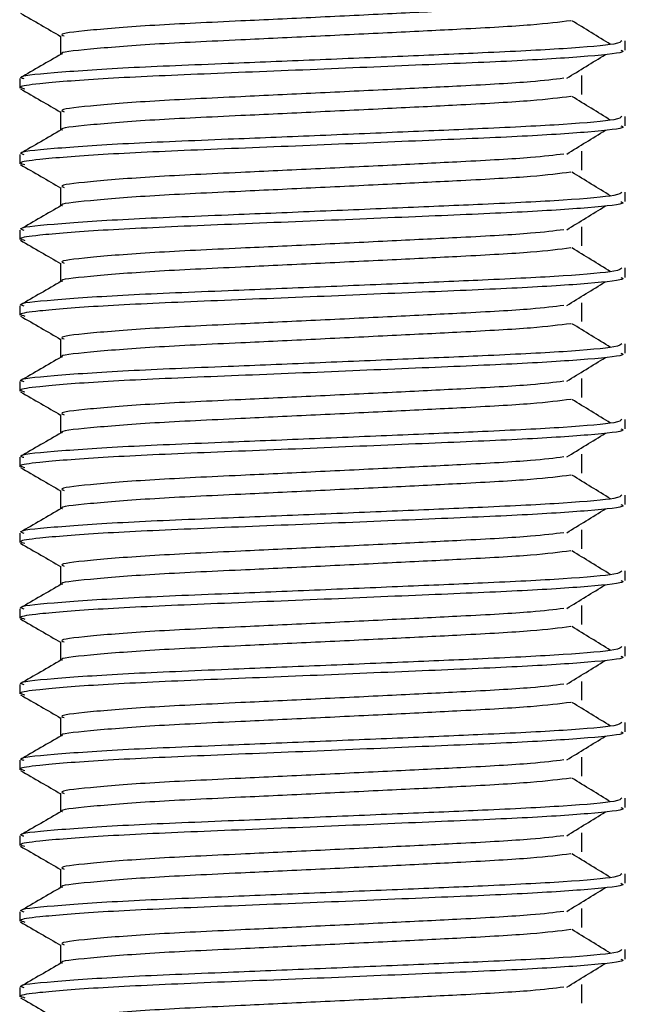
# Model space of a CAD drawing. Header units: millimetres. Extents: x 0 to 420, y 0 to 297.
# Tile 27 of 105: x 157.114 to 157.914, y 203.797 to 205.097. Entities that reach past the tile are written whole.
import ezdxf

# ---------------------------------------------------------------- set-up
doc = ezdxf.new("R2010")
doc.units = ezdxf.units.MM

msp = doc.modelspace()

# ---------------------------------------------------------------- linework, layer by layer
at = {"color": 7, "linetype": 'Continuous', "lineweight": 25}
for p, q in [((157.16856, 205.07579), (157.16856, 205.05131)), ((157.91443, 205.05696), (157.91443, 205.06944)), ((157.85686, 204.99856), (157.85686, 205.02356)), ((157.11443, 205.01943), (157.11443, 205.00695)), ((157.16856, 204.97579), (157.16856, 204.95131)), ((157.91443, 204.95696), (157.91443, 204.96944)), ((157.11443, 204.91943), (157.11443, 204.90695)), ((157.85686, 204.89856), (157.85686, 204.92356)), ((157.16856, 204.87579), (157.16856, 204.85131)), ((157.91443, 204.85696), (157.91443, 204.86944)), ((157.11443, 204.81943), (157.11443, 204.80695)), ((157.85686, 204.79856), (157.85686, 204.82356)), ((157.16856, 204.77579), (157.16856, 204.75131)), ((157.91443, 204.75696), (157.91443, 204.76944)), ((157.11443, 204.71943), (157.11443, 204.70695)), ((157.85686, 204.69856), (157.85686, 204.72356)), ((157.16856, 204.67579), (157.16856, 204.65131)), ((157.91443, 204.65696), (157.91443, 204.66944)), ((157.85686, 204.59856), (157.85686, 204.62356)), ((157.11443, 204.61943), (157.11443, 204.60695)), ((157.16856, 204.57579), (157.16856, 204.55131)), ((157.91443, 204.55696), (157.91443, 204.56944)), ((157.11443, 204.51943), (157.11443, 204.50695)), ((157.85686, 204.49856), (157.85686, 204.52356)), ((157.16856, 204.47579), (157.16856, 204.45131)), ((157.91443, 204.45696), (157.91443, 204.46944)), ((157.11443, 204.41943), (157.11443, 204.40695)), ((157.85686, 204.39856), (157.85686, 204.42356)), ((157.16856, 204.37579), (157.16856, 204.35131)), ((157.91443, 204.35696), (157.91443, 204.36944)), ((157.85686, 204.29856), (157.85686, 204.32356)), ((157.11443, 204.31943), (157.11443, 204.30695)), ((157.16856, 204.27579), (157.16856, 204.25131)), ((157.91443, 204.25696), (157.91443, 204.26944)), ((157.11443, 204.21943), (157.11443, 204.20695)), ((157.85686, 204.19856), (157.85686, 204.22356)), ((157.16856, 204.17579), (157.16856, 204.15131)), ((157.91443, 204.15696), (157.91443, 204.16944)), ((157.11443, 204.11943), (157.11443, 204.10695)), ((157.85686, 204.09856), (157.85686, 204.12356)), ((157.16856, 204.07579), (157.16856, 204.05131)), ((157.91443, 204.05696), (157.91443, 204.06944)), ((157.85686, 203.99856), (157.85686, 204.02356)), ((157.11443, 204.01943), (157.11443, 204.00695)), ((157.16856, 203.97579), (157.16856, 203.95131)), ((157.91443, 203.95696), (157.91443, 203.96944)), ((157.11443, 203.91943), (157.11443, 203.90695)), ((157.85686, 203.89856), (157.85686, 203.92356)), ((157.16856, 203.87579), (157.16856, 203.85131)), ((157.91443, 203.85696), (157.91443, 203.86944)), ((157.11443, 203.81943), (157.11443, 203.80695)), ((157.85686, 203.79856), (157.85686, 203.82356))]:
    msp.add_line(p, q, dxfattribs=at)
for points, knots in [([(157.83317, 205.11986), (157.82043, 205.11826), (157.79154, 205.11462), (157.70673, 205.11), (157.60696, 205.10508), (157.50567, 205.10015), (157.3954, 205.09495), (157.28519, 205.08985), (157.20312, 205.08314), (157.1648, 205.0787), (157.17185, 205.0762), (157.17324, 205.07571)], [0, 0, 0, 0, 0.1028652, 0.233268, 0.3371731, 0.4438505, 0.5487917, 0.6853047, 0.8274414, 0.9661113, 1, 1, 1, 1]), ([(157.11538, 205.10595), (157.12443, 205.10072), (157.14216, 205.09046), (157.15988, 205.0802), (157.16856, 205.07517)], [0, 0, 0, 0, 0.5102373, 1, 1, 1, 1]), ([(157.84242, 205.09585), (157.82724, 205.09391), (157.79615, 205.08993), (157.7069, 205.085), (157.60692, 205.08008), (157.50567, 205.07515), (157.39545, 205.06995), (157.28493, 205.06486), (157.2041, 205.05814), (157.16573, 205.05406), (157.17066, 205.05193), (157.17095, 205.05181)], [0, 0, 0, 0, 0.1249493, 0.2558292, 0.3601144, 0.4671821, 0.5725071, 0.7095196, 0.8521762, 0.9913534, 1, 1, 1, 1]), ([(157.89502, 205.06452), (157.88651, 205.06974), (157.8695, 205.08018), (157.85246, 205.09062), (157.84393, 205.09583)], [0, 0, 0, 0, 0.50001, 1, 1, 1, 1]), ([(157.90965, 205.06944), (157.90857, 205.06802), (157.90604, 205.06469), (157.83946, 205.05879), (157.73782, 205.05375), (157.62119, 205.04883), (157.50437, 205.0439), (157.37674, 205.0387), (157.24933, 205.03361), (157.15437, 205.02689), (157.11005, 205.02244), (157.11828, 205.01993), (157.11992, 205.01943)], [0, 0, 0, 0, 0.08848308, 0.20787331, 0.32292323, 0.41459405, 0.50870798, 0.60129187, 0.72173315, 0.84713038, 0.96947255, 1, 1, 1, 1]), ([(157.16944, 205.05182), (157.1604, 205.04659), (157.14232, 205.03612), (157.12423, 205.02566), (157.11519, 205.02042)], [0, 0, 0, 0, 0.4999318, 1, 1, 1, 1]), ([(157.90854, 205.05696), (157.91012, 205.05633), (157.9164, 205.05383), (157.87133, 205.04883), (157.77871, 205.04286), (157.64721, 205.03749), (157.49654, 205.031), (157.34532, 205.02511), (157.21592, 205.01922), (157.1413, 205.01306), (157.1106, 205.00895), (157.11852, 205.00667), (157.12136, 205.00585)], [0, 0, 0, 0, 0.0392666, 0.1562284, 0.2718014, 0.3845301, 0.5018235, 0.621601, 0.7409455, 0.8637639, 0.9510971, 1, 1, 1, 1]), ([(157.83702, 205.01984), (157.84553, 205.02506), (157.86254, 205.0355), (157.87959, 205.04594), (157.88811, 205.05116)], [0, 0, 0, 0, 0.4999887, 1, 1, 1, 1]), ([(157.83317, 205.01986), (157.82043, 205.01826), (157.79154, 205.01462), (157.70673, 205.01), (157.60696, 205.00508), (157.50567, 205.00015), (157.3954, 204.99495), (157.28519, 204.98985), (157.20312, 204.98314), (157.1648, 204.9787), (157.17185, 204.9762), (157.17324, 204.97571)], [0, 0, 0, 0, 0.1028652, 0.233268, 0.3371731, 0.4438505, 0.5487917, 0.6853047, 0.8274414, 0.9661113, 1, 1, 1, 1]), ([(157.11538, 205.00595), (157.12443, 205.00072), (157.14216, 204.99046), (157.15988, 204.9802), (157.16856, 204.97517)], [0, 0, 0, 0, 0.5102373, 1, 1, 1, 1]), ([(157.84242, 204.99585), (157.82724, 204.99391), (157.79615, 204.98993), (157.7069, 204.985), (157.60692, 204.98008), (157.50567, 204.97515), (157.39545, 204.96995), (157.28493, 204.96486), (157.2041, 204.95814), (157.16573, 204.95406), (157.17066, 204.95193), (157.17095, 204.95181)], [0, 0, 0, 0, 0.1249493, 0.2558292, 0.3601144, 0.4671821, 0.5725071, 0.7095196, 0.8521762, 0.9913534, 1, 1, 1, 1]), ([(157.89502, 204.96452), (157.88651, 204.96974), (157.8695, 204.98018), (157.85246, 204.99062), (157.84393, 204.99583)], [0, 0, 0, 0, 0.50001, 1, 1, 1, 1]), ([(157.90965, 204.96944), (157.90857, 204.96802), (157.90604, 204.96469), (157.83946, 204.95879), (157.73782, 204.95375), (157.62119, 204.94883), (157.50437, 204.9439), (157.37674, 204.9387), (157.24933, 204.93361), (157.15437, 204.92689), (157.11005, 204.92244), (157.11828, 204.91993), (157.11992, 204.91943)], [0, 0, 0, 0, 0.0884831, 0.2078733, 0.3229232, 0.4145941, 0.508708, 0.6012919, 0.7217331, 0.8471304, 0.9694726, 1, 1, 1, 1]), ([(157.16944, 204.95182), (157.1604, 204.94659), (157.14232, 204.93612), (157.12423, 204.92566), (157.11519, 204.92042)], [0, 0, 0, 0, 0.4999318, 1, 1, 1, 1]), ([(157.90854, 204.95696), (157.91012, 204.95633), (157.9164, 204.95383), (157.87133, 204.94883), (157.77871, 204.94286), (157.64721, 204.93749), (157.49654, 204.931), (157.34532, 204.92511), (157.21592, 204.91922), (157.1413, 204.91306), (157.1106, 204.90895), (157.11852, 204.90667), (157.12136, 204.90585)], [0, 0, 0, 0, 0.0392666, 0.1562284, 0.2718014, 0.3845301, 0.5018235, 0.621601, 0.7409455, 0.8637639, 0.9510971, 1, 1, 1, 1]), ([(157.83702, 204.91984), (157.84553, 204.92506), (157.86254, 204.9355), (157.87959, 204.94594), (157.88811, 204.95116)], [0, 0, 0, 0, 0.4999887, 1, 1, 1, 1]), ([(157.83317, 204.91986), (157.82043, 204.91826), (157.79154, 204.91462), (157.70673, 204.91), (157.60696, 204.90508), (157.50567, 204.90015), (157.3954, 204.89495), (157.28519, 204.88985), (157.20312, 204.88314), (157.1648, 204.8787), (157.17185, 204.8762), (157.17324, 204.87571)], [0, 0, 0, 0, 0.10286515, 0.233268, 0.33717311, 0.44385053, 0.54879169, 0.68530472, 0.82744139, 0.9661113, 1, 1, 1, 1]), ([(157.11538, 204.90595), (157.12443, 204.90072), (157.14216, 204.89046), (157.15988, 204.8802), (157.16856, 204.87517)], [0, 0, 0, 0, 0.5102373, 1, 1, 1, 1]), ([(157.84242, 204.89585), (157.82724, 204.89391), (157.79615, 204.88993), (157.7069, 204.885), (157.60692, 204.88008), (157.50567, 204.87515), (157.39545, 204.86995), (157.28493, 204.86486), (157.2041, 204.85814), (157.16573, 204.85406), (157.17066, 204.85193), (157.17095, 204.85181)], [0, 0, 0, 0, 0.1249493, 0.2558292, 0.3601144, 0.4671821, 0.5725071, 0.7095196, 0.8521762, 0.9913534, 1, 1, 1, 1]), ([(157.89502, 204.86452), (157.88651, 204.86974), (157.8695, 204.88018), (157.85246, 204.89062), (157.84393, 204.89583)], [0, 0, 0, 0, 0.50001003, 1, 1, 1, 1]), ([(157.90965, 204.86944), (157.90857, 204.86802), (157.90604, 204.86469), (157.83946, 204.85879), (157.73782, 204.85375), (157.62119, 204.84883), (157.50437, 204.8439), (157.37674, 204.8387), (157.24933, 204.83361), (157.15437, 204.82689), (157.11005, 204.82244), (157.11828, 204.81993), (157.11992, 204.81943)], [0, 0, 0, 0, 0.0884831, 0.2078733, 0.3229232, 0.4145941, 0.508708, 0.6012919, 0.7217331, 0.8471304, 0.9694726, 1, 1, 1, 1]), ([(157.90854, 204.85696), (157.91012, 204.85633), (157.9164, 204.85383), (157.87133, 204.84883), (157.77871, 204.84286), (157.64721, 204.83749), (157.49654, 204.831), (157.34532, 204.82511), (157.21592, 204.81922), (157.1413, 204.81306), (157.1106, 204.80895), (157.11852, 204.80667), (157.12136, 204.80585)], [0, 0, 0, 0, 0.0392666, 0.1562284, 0.2718014, 0.3845301, 0.5018235, 0.621601, 0.7409455, 0.8637639, 0.9510971, 1, 1, 1, 1]), ([(157.16944, 204.85182), (157.1604, 204.84659), (157.14232, 204.83612), (157.12423, 204.82566), (157.11519, 204.82042)], [0, 0, 0, 0, 0.4999318, 1, 1, 1, 1]), ([(157.83702, 204.81984), (157.84553, 204.82506), (157.86254, 204.8355), (157.87959, 204.84594), (157.88811, 204.85116)], [0, 0, 0, 0, 0.4999887, 1, 1, 1, 1]), ([(157.83317, 204.81986), (157.82043, 204.81826), (157.79154, 204.81462), (157.70673, 204.81), (157.60696, 204.80508), (157.50567, 204.80015), (157.3954, 204.79495), (157.28519, 204.78985), (157.20312, 204.78314), (157.1648, 204.7787), (157.17185, 204.7762), (157.17324, 204.77571)], [0, 0, 0, 0, 0.10286515, 0.233268, 0.33717311, 0.44385053, 0.54879169, 0.68530472, 0.82744139, 0.9661113, 1, 1, 1, 1]), ([(157.11538, 204.80595), (157.12443, 204.80072), (157.14216, 204.79046), (157.15988, 204.7802), (157.16856, 204.77517)], [0, 0, 0, 0, 0.5102373, 1, 1, 1, 1]), ([(157.84242, 204.79585), (157.82724, 204.79391), (157.79615, 204.78993), (157.7069, 204.785), (157.60692, 204.78008), (157.50567, 204.77515), (157.39545, 204.76995), (157.28493, 204.76486), (157.2041, 204.75814), (157.16573, 204.75406), (157.17066, 204.75193), (157.17095, 204.75181)], [0, 0, 0, 0, 0.1249493, 0.2558292, 0.3601144, 0.4671821, 0.5725071, 0.7095196, 0.8521762, 0.9913534, 1, 1, 1, 1]), ([(157.89502, 204.76452), (157.88651, 204.76974), (157.8695, 204.78018), (157.85246, 204.79062), (157.84393, 204.79583)], [0, 0, 0, 0, 0.50001, 1, 1, 1, 1]), ([(157.90965, 204.76944), (157.90857, 204.76802), (157.90604, 204.76469), (157.83946, 204.75879), (157.73782, 204.75375), (157.62119, 204.74883), (157.50437, 204.7439), (157.37674, 204.7387), (157.24933, 204.73361), (157.15437, 204.72689), (157.11005, 204.72244), (157.11828, 204.71993), (157.11992, 204.71943)], [0, 0, 0, 0, 0.0884831, 0.2078733, 0.3229232, 0.4145941, 0.508708, 0.6012919, 0.7217331, 0.8471304, 0.9694726, 1, 1, 1, 1]), ([(157.16944, 204.75182), (157.1604, 204.74659), (157.14232, 204.73612), (157.12423, 204.72566), (157.11519, 204.72042)], [0, 0, 0, 0, 0.4999318, 1, 1, 1, 1]), ([(157.90854, 204.75696), (157.91012, 204.75633), (157.9164, 204.75383), (157.87133, 204.74883), (157.77871, 204.74286), (157.64721, 204.73749), (157.49654, 204.731), (157.34532, 204.72511), (157.21592, 204.71922), (157.1413, 204.71306), (157.1106, 204.70895), (157.11852, 204.70667), (157.12136, 204.70585)], [0, 0, 0, 0, 0.0392666, 0.1562284, 0.2718014, 0.3845301, 0.5018235, 0.621601, 0.7409455, 0.8637639, 0.9510971, 1, 1, 1, 1]), ([(157.83702, 204.71984), (157.84553, 204.72506), (157.86254, 204.7355), (157.87959, 204.74594), (157.88811, 204.75116)], [0, 0, 0, 0, 0.4999887, 1, 1, 1, 1]), ([(157.83317, 204.71986), (157.82043, 204.71826), (157.79154, 204.71462), (157.70673, 204.71), (157.60696, 204.70508), (157.50567, 204.70015), (157.3954, 204.69495), (157.28519, 204.68985), (157.20312, 204.68314), (157.1648, 204.6787), (157.17185, 204.6762), (157.17324, 204.67571)], [0, 0, 0, 0, 0.1028652, 0.233268, 0.3371731, 0.4438505, 0.5487917, 0.6853047, 0.8274414, 0.9661113, 1, 1, 1, 1]), ([(157.11538, 204.70595), (157.12443, 204.70072), (157.14216, 204.69046), (157.15988, 204.6802), (157.16856, 204.67517)], [0, 0, 0, 0, 0.5102373, 1, 1, 1, 1]), ([(157.84242, 204.69585), (157.82724, 204.69391), (157.79615, 204.68993), (157.7069, 204.685), (157.60692, 204.68008), (157.50567, 204.67515), (157.39545, 204.66995), (157.28493, 204.66486), (157.2041, 204.65814), (157.16573, 204.65406), (157.17066, 204.65193), (157.17095, 204.65181)], [0, 0, 0, 0, 0.1249493, 0.2558292, 0.3601144, 0.4671821, 0.5725071, 0.7095196, 0.8521762, 0.9913534, 1, 1, 1, 1]), ([(157.89502, 204.66452), (157.88651, 204.66974), (157.8695, 204.68018), (157.85246, 204.69062), (157.84393, 204.69583)], [0, 0, 0, 0, 0.50001, 1, 1, 1, 1]), ([(157.90965, 204.66944), (157.90857, 204.66802), (157.90604, 204.66469), (157.83946, 204.65879), (157.73782, 204.65375), (157.62119, 204.64883), (157.50437, 204.6439), (157.37674, 204.6387), (157.24933, 204.63361), (157.15437, 204.62689), (157.11005, 204.62244), (157.11828, 204.61993), (157.11992, 204.61943)], [0, 0, 0, 0, 0.0884831, 0.2078733, 0.3229232, 0.4145941, 0.508708, 0.6012919, 0.7217331, 0.8471304, 0.9694726, 1, 1, 1, 1]), ([(157.16944, 204.65182), (157.1604, 204.64659), (157.14232, 204.63612), (157.12423, 204.62566), (157.11519, 204.62042)], [0, 0, 0, 0, 0.4999318, 1, 1, 1, 1]), ([(157.90854, 204.65696), (157.91012, 204.65633), (157.9164, 204.65383), (157.87133, 204.64883), (157.77871, 204.64286), (157.64721, 204.63749), (157.49654, 204.631), (157.34532, 204.62511), (157.21592, 204.61922), (157.1413, 204.61306), (157.1106, 204.60895), (157.11852, 204.60667), (157.12136, 204.60585)], [0, 0, 0, 0, 0.0392666, 0.1562284, 0.2718014, 0.3845301, 0.5018235, 0.621601, 0.7409455, 0.8637639, 0.9510971, 1, 1, 1, 1]), ([(157.83702, 204.61984), (157.84553, 204.62506), (157.86254, 204.6355), (157.87959, 204.64594), (157.88811, 204.65116)], [0, 0, 0, 0, 0.4999887, 1, 1, 1, 1]), ([(157.83317, 204.61986), (157.82043, 204.61826), (157.79154, 204.61462), (157.70673, 204.61), (157.60696, 204.60508), (157.50567, 204.60015), (157.3954, 204.59495), (157.28519, 204.58985), (157.20312, 204.58314), (157.1648, 204.5787), (157.17185, 204.5762), (157.17324, 204.57571)], [0, 0, 0, 0, 0.1028652, 0.233268, 0.3371731, 0.4438505, 0.5487917, 0.6853047, 0.8274414, 0.9661113, 1, 1, 1, 1]), ([(157.11538, 204.60595), (157.12443, 204.60072), (157.14216, 204.59046), (157.15988, 204.5802), (157.16856, 204.57517)], [0, 0, 0, 0, 0.5102373, 1, 1, 1, 1]), ([(157.84242, 204.59585), (157.82724, 204.59391), (157.79615, 204.58993), (157.7069, 204.585), (157.60692, 204.58008), (157.50567, 204.57515), (157.39545, 204.56995), (157.28493, 204.56486), (157.2041, 204.55814), (157.16573, 204.55406), (157.17066, 204.55193), (157.17095, 204.55181)], [0, 0, 0, 0, 0.1249493, 0.2558292, 0.3601144, 0.4671821, 0.5725071, 0.7095196, 0.8521762, 0.9913534, 1, 1, 1, 1]), ([(157.89502, 204.56452), (157.88651, 204.56974), (157.8695, 204.58018), (157.85246, 204.59062), (157.84393, 204.59583)], [0, 0, 0, 0, 0.50001, 1, 1, 1, 1]), ([(157.90965, 204.56944), (157.90857, 204.56802), (157.90604, 204.56469), (157.83946, 204.55879), (157.73782, 204.55375), (157.62119, 204.54883), (157.50437, 204.5439), (157.37674, 204.5387), (157.24933, 204.53361), (157.15437, 204.52689), (157.11005, 204.52244), (157.11828, 204.51993), (157.11992, 204.51943)], [0, 0, 0, 0, 0.08848308, 0.20787331, 0.32292323, 0.41459405, 0.50870798, 0.60129187, 0.72173315, 0.84713038, 0.96947255, 1, 1, 1, 1]), ([(157.90854, 204.55696), (157.91012, 204.55633), (157.9164, 204.55383), (157.87133, 204.54883), (157.77871, 204.54286), (157.64721, 204.53749), (157.49654, 204.531), (157.34532, 204.52511), (157.21592, 204.51922), (157.1413, 204.51306), (157.1106, 204.50895), (157.11852, 204.50667), (157.12136, 204.50585)], [0, 0, 0, 0, 0.03926664, 0.15622844, 0.27180144, 0.38453008, 0.50182349, 0.62160097, 0.74094547, 0.86376393, 0.95109714, 1, 1, 1, 1]), ([(157.16944, 204.55182), (157.1604, 204.54659), (157.14232, 204.53612), (157.12423, 204.52566), (157.11519, 204.52042)], [0, 0, 0, 0, 0.4999318, 1, 1, 1, 1]), ([(157.83702, 204.51984), (157.84553, 204.52506), (157.86254, 204.5355), (157.87959, 204.54594), (157.88811, 204.55116)], [0, 0, 0, 0, 0.4999887, 1, 1, 1, 1]), ([(157.83317, 204.51986), (157.82043, 204.51826), (157.79154, 204.51462), (157.70673, 204.51), (157.60696, 204.50508), (157.50567, 204.50015), (157.3954, 204.49495), (157.28519, 204.48985), (157.20312, 204.48314), (157.1648, 204.4787), (157.17185, 204.4762), (157.17324, 204.47571)], [0, 0, 0, 0, 0.1028652, 0.233268, 0.3371731, 0.4438505, 0.5487917, 0.6853047, 0.8274414, 0.9661113, 1, 1, 1, 1]), ([(157.11538, 204.50595), (157.12443, 204.50072), (157.14216, 204.49046), (157.15988, 204.4802), (157.16856, 204.47517)], [0, 0, 0, 0, 0.5102373, 1, 1, 1, 1]), ([(157.84242, 204.49585), (157.82724, 204.49391), (157.79615, 204.48993), (157.7069, 204.485), (157.60692, 204.48008), (157.50567, 204.47515), (157.39545, 204.46995), (157.28493, 204.46486), (157.2041, 204.45814), (157.16573, 204.45406), (157.17066, 204.45193), (157.17095, 204.45181)], [0, 0, 0, 0, 0.1249493, 0.2558292, 0.3601144, 0.4671821, 0.5725071, 0.7095196, 0.8521762, 0.9913534, 1, 1, 1, 1]), ([(157.89502, 204.46452), (157.88651, 204.46974), (157.8695, 204.48018), (157.85246, 204.49062), (157.84393, 204.49583)], [0, 0, 0, 0, 0.50001003, 1, 1, 1, 1]), ([(157.90965, 204.46944), (157.90857, 204.46802), (157.90604, 204.46469), (157.83946, 204.45879), (157.73782, 204.45375), (157.62119, 204.44883), (157.50437, 204.4439), (157.37674, 204.4387), (157.24933, 204.43361), (157.15437, 204.42689), (157.11005, 204.42244), (157.11828, 204.41993), (157.11992, 204.41943)], [0, 0, 0, 0, 0.0884831, 0.2078733, 0.3229232, 0.4145941, 0.508708, 0.6012919, 0.7217331, 0.8471304, 0.9694726, 1, 1, 1, 1]), ([(157.16944, 204.45182), (157.1604, 204.44659), (157.14232, 204.43612), (157.12423, 204.42566), (157.11519, 204.42042)], [0, 0, 0, 0, 0.49993182, 1, 1, 1, 1]), ([(157.90854, 204.45696), (157.91012, 204.45633), (157.9164, 204.45383), (157.87133, 204.44883), (157.77871, 204.44286), (157.64721, 204.43749), (157.49654, 204.431), (157.34532, 204.42511), (157.21592, 204.41922), (157.1413, 204.41306), (157.1106, 204.40895), (157.11852, 204.40667), (157.12136, 204.40585)], [0, 0, 0, 0, 0.0392666, 0.1562284, 0.2718014, 0.3845301, 0.5018235, 0.621601, 0.7409455, 0.8637639, 0.9510971, 1, 1, 1, 1]), ([(157.83702, 204.41984), (157.84553, 204.42506), (157.86254, 204.4355), (157.87959, 204.44594), (157.88811, 204.45116)], [0, 0, 0, 0, 0.49998865, 1, 1, 1, 1]), ([(157.83317, 204.41986), (157.82043, 204.41826), (157.79154, 204.41462), (157.70673, 204.41), (157.60696, 204.40508), (157.50567, 204.40015), (157.3954, 204.39495), (157.28519, 204.38985), (157.20312, 204.38314), (157.1648, 204.3787), (157.17185, 204.3762), (157.17324, 204.37571)], [0, 0, 0, 0, 0.1028652, 0.233268, 0.3371731, 0.4438505, 0.5487917, 0.6853047, 0.8274414, 0.9661113, 1, 1, 1, 1]), ([(157.11538, 204.40595), (157.12443, 204.40072), (157.14216, 204.39046), (157.15988, 204.3802), (157.16856, 204.37517)], [0, 0, 0, 0, 0.5102373, 1, 1, 1, 1]), ([(157.84242, 204.39585), (157.82724, 204.39391), (157.79615, 204.38993), (157.7069, 204.385), (157.60692, 204.38008), (157.50567, 204.37515), (157.39545, 204.36995), (157.28493, 204.36486), (157.2041, 204.35814), (157.16573, 204.35406), (157.17066, 204.35193), (157.17095, 204.35181)], [0, 0, 0, 0, 0.1249493, 0.2558292, 0.3601144, 0.4671821, 0.5725071, 0.7095196, 0.8521762, 0.9913534, 1, 1, 1, 1]), ([(157.89502, 204.36452), (157.88651, 204.36974), (157.8695, 204.38018), (157.85246, 204.39062), (157.84393, 204.39583)], [0, 0, 0, 0, 0.50001003, 1, 1, 1, 1]), ([(157.90965, 204.36944), (157.90857, 204.36802), (157.90604, 204.36469), (157.83946, 204.35879), (157.73782, 204.35375), (157.62119, 204.34883), (157.50437, 204.3439), (157.37674, 204.3387), (157.24933, 204.33361), (157.15437, 204.32689), (157.11005, 204.32244), (157.11828, 204.31993), (157.11992, 204.31943)], [0, 0, 0, 0, 0.08848308, 0.20787331, 0.32292323, 0.41459405, 0.50870798, 0.60129187, 0.72173315, 0.84713038, 0.96947255, 1, 1, 1, 1]), ([(157.16944, 204.35182), (157.1604, 204.34659), (157.14232, 204.33612), (157.12423, 204.32566), (157.11519, 204.32042)], [0, 0, 0, 0, 0.4999318, 1, 1, 1, 1]), ([(157.90854, 204.35696), (157.91012, 204.35633), (157.9164, 204.35383), (157.87133, 204.34883), (157.77871, 204.34286), (157.64721, 204.33749), (157.49654, 204.331), (157.34532, 204.32511), (157.21592, 204.31922), (157.1413, 204.31306), (157.1106, 204.30895), (157.11852, 204.30667), (157.12136, 204.30585)], [0, 0, 0, 0, 0.0392666, 0.1562284, 0.2718014, 0.3845301, 0.5018235, 0.621601, 0.7409455, 0.8637639, 0.9510971, 1, 1, 1, 1]), ([(157.83702, 204.31984), (157.84553, 204.32506), (157.86254, 204.3355), (157.87959, 204.34594), (157.88811, 204.35116)], [0, 0, 0, 0, 0.4999887, 1, 1, 1, 1]), ([(157.83317, 204.31986), (157.82043, 204.31826), (157.79154, 204.31462), (157.70673, 204.31), (157.60696, 204.30508), (157.50567, 204.30015), (157.3954, 204.29495), (157.28519, 204.28985), (157.20312, 204.28314), (157.1648, 204.2787), (157.17185, 204.2762), (157.17324, 204.27571)], [0, 0, 0, 0, 0.1028652, 0.233268, 0.3371731, 0.4438505, 0.5487917, 0.6853047, 0.8274414, 0.9661113, 1, 1, 1, 1]), ([(157.11538, 204.30595), (157.12443, 204.30072), (157.14216, 204.29046), (157.15988, 204.2802), (157.16856, 204.27517)], [0, 0, 0, 0, 0.5102373, 1, 1, 1, 1]), ([(157.84242, 204.29585), (157.82724, 204.29391), (157.79615, 204.28993), (157.7069, 204.285), (157.60692, 204.28008), (157.50567, 204.27515), (157.39545, 204.26995), (157.28493, 204.26486), (157.2041, 204.25814), (157.16573, 204.25406), (157.17066, 204.25193), (157.17095, 204.25181)], [0, 0, 0, 0, 0.1249493, 0.2558292, 0.3601144, 0.4671821, 0.5725071, 0.7095196, 0.8521762, 0.9913534, 1, 1, 1, 1]), ([(157.89502, 204.26452), (157.88651, 204.26974), (157.8695, 204.28018), (157.85246, 204.29062), (157.84393, 204.29583)], [0, 0, 0, 0, 0.50001, 1, 1, 1, 1]), ([(157.90965, 204.26944), (157.90857, 204.26802), (157.90604, 204.26469), (157.83946, 204.25879), (157.73782, 204.25375), (157.62119, 204.24883), (157.50437, 204.2439), (157.37674, 204.2387), (157.24933, 204.23361), (157.15437, 204.22689), (157.11005, 204.22244), (157.11828, 204.21993), (157.11992, 204.21943)], [0, 0, 0, 0, 0.0884831, 0.2078733, 0.3229232, 0.4145941, 0.508708, 0.6012919, 0.7217331, 0.8471304, 0.9694726, 1, 1, 1, 1]), ([(157.90854, 204.25696), (157.91012, 204.25633), (157.9164, 204.25383), (157.87133, 204.24883), (157.77871, 204.24286), (157.64721, 204.23749), (157.49654, 204.231), (157.34532, 204.22511), (157.21592, 204.21922), (157.1413, 204.21306), (157.1106, 204.20895), (157.11852, 204.20667), (157.12136, 204.20585)], [0, 0, 0, 0, 0.0392666, 0.1562284, 0.2718014, 0.3845301, 0.5018235, 0.621601, 0.7409455, 0.8637639, 0.9510971, 1, 1, 1, 1]), ([(157.16944, 204.25182), (157.1604, 204.24659), (157.14232, 204.23612), (157.12423, 204.22566), (157.11519, 204.22042)], [0, 0, 0, 0, 0.4999318, 1, 1, 1, 1]), ([(157.83702, 204.21984), (157.84553, 204.22506), (157.86254, 204.2355), (157.87959, 204.24594), (157.88811, 204.25116)], [0, 0, 0, 0, 0.49998865, 1, 1, 1, 1]), ([(157.83317, 204.21986), (157.82043, 204.21826), (157.79154, 204.21462), (157.70673, 204.21), (157.60696, 204.20508), (157.50567, 204.20015), (157.3954, 204.19495), (157.28519, 204.18985), (157.20312, 204.18314), (157.1648, 204.1787), (157.17185, 204.1762), (157.17324, 204.17571)], [0, 0, 0, 0, 0.1028652, 0.233268, 0.3371731, 0.4438505, 0.5487917, 0.6853047, 0.8274414, 0.9661113, 1, 1, 1, 1]), ([(157.11538, 204.20595), (157.12443, 204.20072), (157.14216, 204.19046), (157.15988, 204.1802), (157.16856, 204.17517)], [0, 0, 0, 0, 0.5102373, 1, 1, 1, 1]), ([(157.84242, 204.19585), (157.82724, 204.19391), (157.79615, 204.18993), (157.7069, 204.185), (157.60692, 204.18008), (157.50567, 204.17515), (157.39545, 204.16995), (157.28493, 204.16486), (157.2041, 204.15814), (157.16573, 204.15406), (157.17066, 204.15193), (157.17095, 204.15181)], [0, 0, 0, 0, 0.1249493, 0.2558292, 0.3601144, 0.4671821, 0.5725071, 0.7095196, 0.8521762, 0.9913534, 1, 1, 1, 1]), ([(157.89502, 204.16452), (157.88651, 204.16974), (157.8695, 204.18018), (157.85246, 204.19062), (157.84393, 204.19583)], [0, 0, 0, 0, 0.50001, 1, 1, 1, 1]), ([(157.90965, 204.16944), (157.90857, 204.16802), (157.90604, 204.16469), (157.83946, 204.15879), (157.73782, 204.15375), (157.62119, 204.14883), (157.50437, 204.1439), (157.37674, 204.1387), (157.24933, 204.13361), (157.15437, 204.12689), (157.11005, 204.12244), (157.11828, 204.11993), (157.11992, 204.11943)], [0, 0, 0, 0, 0.0884831, 0.2078733, 0.3229232, 0.4145941, 0.508708, 0.6012919, 0.7217331, 0.8471304, 0.9694726, 1, 1, 1, 1]), ([(157.90854, 204.15696), (157.91012, 204.15633), (157.9164, 204.15383), (157.87133, 204.14883), (157.77871, 204.14286), (157.64721, 204.13749), (157.49654, 204.131), (157.34532, 204.12511), (157.21592, 204.11922), (157.1413, 204.11306), (157.1106, 204.10895), (157.11852, 204.10667), (157.12136, 204.10585)], [0, 0, 0, 0, 0.0392666, 0.1562284, 0.2718014, 0.3845301, 0.5018235, 0.621601, 0.7409455, 0.8637639, 0.9510971, 1, 1, 1, 1]), ([(157.16944, 204.15182), (157.1604, 204.14659), (157.14232, 204.13612), (157.12423, 204.12566), (157.11519, 204.12042)], [0, 0, 0, 0, 0.4999318, 1, 1, 1, 1]), ([(157.83702, 204.11984), (157.84553, 204.12506), (157.86254, 204.1355), (157.87959, 204.14594), (157.88811, 204.15116)], [0, 0, 0, 0, 0.4999887, 1, 1, 1, 1]), ([(157.83317, 204.11986), (157.82043, 204.11826), (157.79154, 204.11462), (157.70673, 204.11), (157.60696, 204.10508), (157.50567, 204.10015), (157.3954, 204.09495), (157.28519, 204.08985), (157.20312, 204.08314), (157.1648, 204.0787), (157.17185, 204.0762), (157.17324, 204.07571)], [0, 0, 0, 0, 0.1028652, 0.233268, 0.3371731, 0.4438505, 0.5487917, 0.6853047, 0.8274414, 0.9661113, 1, 1, 1, 1]), ([(157.11538, 204.10595), (157.12443, 204.10072), (157.14216, 204.09046), (157.15988, 204.0802), (157.16856, 204.07517)], [0, 0, 0, 0, 0.51023729, 1, 1, 1, 1]), ([(157.84242, 204.09585), (157.82724, 204.09391), (157.79615, 204.08993), (157.7069, 204.085), (157.60692, 204.08008), (157.50567, 204.07515), (157.39545, 204.06995), (157.28493, 204.06486), (157.2041, 204.05814), (157.16573, 204.05406), (157.17066, 204.05193), (157.17095, 204.05181)], [0, 0, 0, 0, 0.1249493, 0.2558292, 0.3601144, 0.4671821, 0.5725071, 0.7095196, 0.8521762, 0.9913534, 1, 1, 1, 1]), ([(157.89502, 204.06452), (157.88651, 204.06974), (157.8695, 204.08018), (157.85246, 204.09062), (157.84393, 204.09583)], [0, 0, 0, 0, 0.50001, 1, 1, 1, 1]), ([(157.90965, 204.06944), (157.90857, 204.06802), (157.90604, 204.06469), (157.83946, 204.05879), (157.73782, 204.05375), (157.62119, 204.04883), (157.50437, 204.0439), (157.37674, 204.0387), (157.24933, 204.03361), (157.15437, 204.02689), (157.11005, 204.02244), (157.11828, 204.01993), (157.11992, 204.01943)], [0, 0, 0, 0, 0.0884831, 0.2078733, 0.3229232, 0.4145941, 0.508708, 0.6012919, 0.7217331, 0.8471304, 0.9694726, 1, 1, 1, 1]), ([(157.16944, 204.05182), (157.1604, 204.04659), (157.14232, 204.03612), (157.12423, 204.02566), (157.11519, 204.02042)], [0, 0, 0, 0, 0.4999318, 1, 1, 1, 1]), ([(157.90854, 204.05696), (157.91012, 204.05633), (157.9164, 204.05383), (157.87133, 204.04883), (157.77871, 204.04286), (157.64721, 204.03749), (157.49654, 204.031), (157.34532, 204.02511), (157.21592, 204.01922), (157.1413, 204.01306), (157.1106, 204.00895), (157.11852, 204.00667), (157.12136, 204.00585)], [0, 0, 0, 0, 0.0392666, 0.1562284, 0.2718014, 0.3845301, 0.5018235, 0.621601, 0.7409455, 0.8637639, 0.9510971, 1, 1, 1, 1]), ([(157.83702, 204.01984), (157.84553, 204.02506), (157.86254, 204.0355), (157.87959, 204.04594), (157.88811, 204.05116)], [0, 0, 0, 0, 0.4999887, 1, 1, 1, 1]), ([(157.83317, 204.01986), (157.82043, 204.01826), (157.79154, 204.01462), (157.70673, 204.01), (157.60696, 204.00508), (157.50567, 204.00015), (157.3954, 203.99495), (157.28519, 203.98985), (157.20312, 203.98314), (157.1648, 203.9787), (157.17185, 203.9762), (157.17324, 203.97571)], [0, 0, 0, 0, 0.1028652, 0.233268, 0.3371731, 0.4438505, 0.5487917, 0.6853047, 0.8274414, 0.9661113, 1, 1, 1, 1]), ([(157.11538, 204.00595), (157.12443, 204.00072), (157.14216, 203.99046), (157.15988, 203.9802), (157.16856, 203.97517)], [0, 0, 0, 0, 0.5102373, 1, 1, 1, 1]), ([(157.84242, 203.99585), (157.82724, 203.99391), (157.79615, 203.98993), (157.7069, 203.985), (157.60692, 203.98008), (157.50567, 203.97515), (157.39545, 203.96995), (157.28493, 203.96486), (157.2041, 203.95814), (157.16573, 203.95406), (157.17066, 203.95193), (157.17095, 203.95181)], [0, 0, 0, 0, 0.12494928, 0.25582918, 0.3601144, 0.46718207, 0.57250713, 0.70951956, 0.8521762, 0.99135341, 1, 1, 1, 1]), ([(157.89502, 203.96452), (157.88651, 203.96974), (157.8695, 203.98018), (157.85246, 203.99062), (157.84393, 203.99583)], [0, 0, 0, 0, 0.50001, 1, 1, 1, 1]), ([(157.90965, 203.96944), (157.90857, 203.96802), (157.90604, 203.96469), (157.83946, 203.95879), (157.73782, 203.95375), (157.62119, 203.94883), (157.50437, 203.9439), (157.37674, 203.9387), (157.24933, 203.93361), (157.15437, 203.92689), (157.11005, 203.92244), (157.11828, 203.91993), (157.11992, 203.91943)], [0, 0, 0, 0, 0.08848308, 0.20787331, 0.32292323, 0.41459405, 0.50870798, 0.60129187, 0.72173315, 0.84713038, 0.96947255, 1, 1, 1, 1]), ([(157.16944, 203.95182), (157.1604, 203.94659), (157.14232, 203.93612), (157.12423, 203.92566), (157.11519, 203.92042)], [0, 0, 0, 0, 0.4999318, 1, 1, 1, 1]), ([(157.90854, 203.95696), (157.91012, 203.95633), (157.9164, 203.95383), (157.87133, 203.94883), (157.77871, 203.94286), (157.64721, 203.93749), (157.49654, 203.931), (157.34532, 203.92511), (157.21592, 203.91922), (157.1413, 203.91306), (157.1106, 203.90895), (157.11852, 203.90667), (157.12136, 203.90585)], [0, 0, 0, 0, 0.03926664, 0.15622844, 0.27180144, 0.38453008, 0.50182349, 0.62160097, 0.74094547, 0.86376393, 0.95109714, 1, 1, 1, 1]), ([(157.83702, 203.91984), (157.84553, 203.92506), (157.86254, 203.9355), (157.87959, 203.94594), (157.88811, 203.95116)], [0, 0, 0, 0, 0.4999887, 1, 1, 1, 1]), ([(157.83317, 203.91986), (157.82043, 203.91826), (157.79154, 203.91462), (157.70673, 203.91), (157.60696, 203.90508), (157.50567, 203.90015), (157.3954, 203.89495), (157.28519, 203.88985), (157.20312, 203.88314), (157.1648, 203.8787), (157.17185, 203.8762), (157.17324, 203.87571)], [0, 0, 0, 0, 0.1028652, 0.233268, 0.3371731, 0.4438505, 0.5487917, 0.6853047, 0.8274414, 0.9661113, 1, 1, 1, 1]), ([(157.11538, 203.90595), (157.12443, 203.90072), (157.14216, 203.89046), (157.15988, 203.8802), (157.16856, 203.87517)], [0, 0, 0, 0, 0.5102373, 1, 1, 1, 1]), ([(157.84242, 203.89585), (157.82724, 203.89391), (157.79615, 203.88993), (157.7069, 203.885), (157.60692, 203.88008), (157.50567, 203.87515), (157.39545, 203.86995), (157.28493, 203.86486), (157.2041, 203.85814), (157.16573, 203.85406), (157.17066, 203.85193), (157.17095, 203.85181)], [0, 0, 0, 0, 0.1249493, 0.2558292, 0.3601144, 0.4671821, 0.5725071, 0.7095196, 0.8521762, 0.9913534, 1, 1, 1, 1]), ([(157.89502, 203.86452), (157.88651, 203.86974), (157.8695, 203.88018), (157.85246, 203.89062), (157.84393, 203.89583)], [0, 0, 0, 0, 0.50001, 1, 1, 1, 1]), ([(157.90965, 203.86944), (157.90857, 203.86802), (157.90604, 203.86469), (157.83946, 203.85879), (157.73782, 203.85375), (157.62119, 203.84883), (157.50437, 203.8439), (157.37674, 203.8387), (157.24933, 203.83361), (157.15437, 203.82689), (157.11005, 203.82244), (157.11828, 203.81993), (157.11992, 203.81943)], [0, 0, 0, 0, 0.0884831, 0.2078733, 0.3229232, 0.4145941, 0.508708, 0.6012919, 0.7217331, 0.8471304, 0.9694726, 1, 1, 1, 1]), ([(157.90854, 203.85696), (157.91012, 203.85633), (157.9164, 203.85383), (157.87133, 203.84883), (157.77871, 203.84286), (157.64721, 203.83749), (157.49654, 203.831), (157.34532, 203.82511), (157.21592, 203.81922), (157.1413, 203.81306), (157.1106, 203.80895), (157.11852, 203.80667), (157.12136, 203.80585)], [0, 0, 0, 0, 0.0392666, 0.1562284, 0.2718014, 0.3845301, 0.5018235, 0.621601, 0.7409455, 0.8637639, 0.9510971, 1, 1, 1, 1]), ([(157.16944, 203.85182), (157.1604, 203.84659), (157.14232, 203.83612), (157.12423, 203.82566), (157.11519, 203.82042)], [0, 0, 0, 0, 0.4999318, 1, 1, 1, 1]), ([(157.83702, 203.81984), (157.84553, 203.82506), (157.86254, 203.8355), (157.87959, 203.84594), (157.88811, 203.85116)], [0, 0, 0, 0, 0.49998865, 1, 1, 1, 1]), ([(157.83317, 203.81986), (157.82043, 203.81826), (157.79154, 203.81462), (157.70673, 203.81), (157.60696, 203.80508), (157.50567, 203.80015), (157.3954, 203.79495), (157.28519, 203.78985), (157.20312, 203.78314), (157.1648, 203.7787), (157.17185, 203.7762), (157.17324, 203.77571)], [0, 0, 0, 0, 0.1028652, 0.233268, 0.3371731, 0.4438505, 0.5487917, 0.6853047, 0.8274414, 0.9661113, 1, 1, 1, 1]), ([(157.11538, 203.80595), (157.12443, 203.80072), (157.14216, 203.79046), (157.15988, 203.7802), (157.16856, 203.77517)], [0, 0, 0, 0, 0.5102373, 1, 1, 1, 1])]:
    msp.add_open_spline(points, degree=3, knots=knots, dxfattribs=at)

doc.saveas('drawing.dxf')
